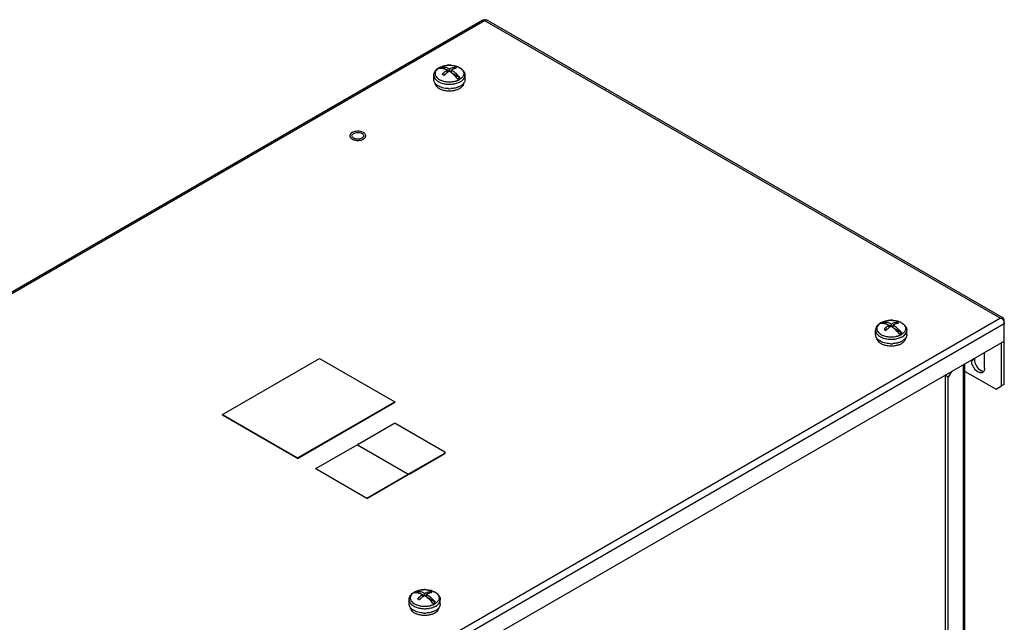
# Model space of a CAD drawing. Header units: millimetres. Extents: x 121 to 939, y 378 to 1102.
# Tile 19 of 19: x 544 to 923, y 870 to 1102. Entities that reach past the tile are written whole.
import ezdxf

# ---------------------------------------------------------------- set-up
doc = ezdxf.new("R2010")
doc.units = ezdxf.units.MM
doc.header["$LTSCALE"] = 96.263008
doc.layers.get('0').update_dxf_attribs({"linetype": 'CONTINUOUS'})

msp = doc.modelspace()

# ---------------------------------------------------------------- linework, layer by layer
at = {"color": 7, "linetype": 'Continuous'}
for p, q in [((122.07, 755.69), (722.34, 1102.25)), ((123.12, 755.68), (723.02, 1102.04)), ((722.34, 1102.25), (722.78, 1102.33)), ((723.02, 1102.04), (922, 987.16)), ((723.26, 1102.33), (723.71, 1102.25)), ((923.12, 987.13), (723.71, 1102.25)), ((707.94, 1083.14), (706.28, 1084.1)), ((708.67, 1081.95), (708.67, 1082.86)), ((709.26, 1082.38), (708.67, 1082.72)), ((709.52, 1082.36), (709.52, 1083.35)), ((710.22, 1082.63), (709.62, 1082.29)), ((710.22, 1081.86), (710.22, 1082.95)), ((711.5, 1084.02), (711.5, 1083.46)), ((703.45, 1079.18), (703.45, 1080.88)), ((707.87, 1081.27), (707.26, 1080.92)), ((713.47, 1079.95), (710.38, 1081.73)), ((715.45, 1079.18), (715.45, 1080.88)), ((922, 987.16), (322.1, 640.8)), ((323.16, 638.48), (923.49, 985.08)), ((878.35, 984.76), (876.69, 985.72)), ((879.09, 983.56), (879.09, 984.48)), ((879.67, 983.99), (879.09, 984.33)), ((879.93, 983.97), (879.93, 984.97)), ((880.63, 984.25), (880.04, 983.9)), ((880.63, 983.47), (880.63, 984.56)), ((881.91, 985.64), (881.91, 985.07)), ((922.67, 987.2), (922.6, 986.94)), ((923.12, 987.13), (922.67, 987.2)), ((923.49, 961.64), (923.49, 986.3)), ((873.86, 980.79), (873.86, 982.49)), ((878.28, 982.89), (877.68, 982.54)), ((883.88, 981.56), (880.8, 983.34)), ((885.86, 980.79), (885.86, 982.49)), ((323.16, 631.78), (923.49, 978.38)), ((922.43, 961.03), (922.43, 977.77)), ((915.85, 967.85), (915.85, 973.97)), ((621.88, 949.99), (659.36, 971.63)), ((659.36, 971.63), (688.35, 954.89)), ((907.65, 969.24), (907.65, 805.28)), ((908.18, 969.54), (908.18, 806.02)), ((911.96, 971.32), (910.9, 970.71)), ((910.9, 971.11), (910.9, 970.71)), ((911.96, 971.73), (911.96, 971.32)), ((900.79, 965.03), (901, 965.4)), ((900.79, 805), (900.79, 965.03)), ((901.85, 964.42), (900.79, 965.03)), ((903.12, 966.62), (901.85, 964.42)), ((908.18, 966.81), (920.31, 959.81)), ((901.85, 804.38), (901.85, 964.42)), ((920.31, 959.81), (922.43, 961.03)), ((923.49, 961.64), (922.43, 961.03)), ((650.87, 933.26), (688.35, 954.89)), ((650.87, 933.09), (688.35, 954.73)), ((688.35, 954.89), (688.35, 954.73)), ((621.88, 949.83), (621.88, 949.99)), ((621.88, 949.99), (650.87, 933.26)), ((650.87, 933.09), (621.88, 949.83)), ((674.22, 938.57), (688, 946.53)), ((688.71, 946.53), (707.66, 935.59)), ((657.95, 929.17), (673.86, 938.36)), ((673.86, 938.36), (693.51, 927.01)), ((674.07, 938.23), (674.07, 938.36)), ((674.22, 938.15), (674.22, 938.16)), ((674.22, 938.16), (693.17, 927.22)), ((693.87, 927.22), (707.66, 935.18)), ((693.87, 927.05), (707.66, 935.02)), ((707.66, 935.18), (707.66, 935.02)), ((707.81, 935.22), (707.81, 935.38)), ((650.87, 933.26), (650.87, 933.09)), ((657.95, 929.01), (657.95, 929.17)), ((657.95, 929.17), (677.6, 917.82)), ((677.6, 917.66), (657.95, 929.01)), ((677.6, 917.82), (693.51, 927.01)), ((677.6, 917.66), (693.51, 926.85)), ((693.17, 927.22), (693.17, 927.21)), ((693.51, 927.01), (693.51, 926.85)), ((693.87, 927.05), (693.87, 927.22)), ((677.6, 917.82), (677.6, 917.66)), ((698.39, 880.86), (696.73, 881.82)), ((701.96, 881.74), (701.96, 881.18)), ((693.9, 876.89), (693.9, 878.59)), ((698.32, 878.99), (697.72, 878.64)), ((699.13, 879.67), (699.13, 880.58)), ((699.72, 880.09), (699.13, 880.43)), ((699.98, 880.07), (699.98, 881.07)), ((700.68, 880.35), (700.08, 880)), ((700.68, 879.57), (700.68, 880.67)), ((703.92, 877.67), (700.84, 879.45)), ((705.9, 876.89), (705.9, 878.59))]:
    msp.add_line(p, q, dxfattribs=at)
for centre, radius, start, end in [((724.6, 1101.03), 1.87, 144.2305, 147.2978), ((708.1, 1079.35), 5.17, 119.9986, 120.7244), ((708.16, 1079.25), 5.28, 119.5194, 119.9993), ((709.44, 1075.36), 9.41, 91.4286, 97.2428), ((709.45, 1075.16), 9.6, 86.5218, 91.4622), ((709.81, 1077.06), 7.67, 72.849, 74.0488), ((710.74, 1083.86), 5.28, 299.5194, 299.9993), ((706.3, 1079.57), 2.95, 214.0802, 217.7434), ((707.58, 1080.91), 4.81, 232.407, 236.1891), ((707.8, 1079.64), 4.52, 234.0952, 236.4808), ((709.45, 1086.09), 10.38, 267.72, 272.7253), ((709.88, 1083.88), 8.12, 286.9574, 287.7273), ((710.65, 1083.7), 6.08, 296.2608, 299.4775), ((710.84, 1083.36), 5.7, 299.5194, 299.9993), ((712.64, 1079.53), 2.89, 324.4265, 325.9867), ((672.05, 1057.54), 1.02, 177.1679, 179.9992), ((673.32, 1058.71), 2.79, 237.93, 240.0107), ((673.42, 1058.88), 2.98, 240.0109, 242.7663), ((673.03, 1057.78), 1.25, 218.2246, 224.1084), ((673.57, 1059.16), 3.31, 242.759, 246.994), ((673.13, 1057.87), 1.39, 224.0709, 227.7097), ((674.16, 1059.63), 3.39, 281.2088, 283.1739), ((674.51, 1059.41), 3.57, 292.188, 293.355), ((675.35, 1057.64), 1.02, 325.8435, 329.4662), ((878.51, 980.96), 5.17, 119.9986, 120.7244), ((878.57, 980.87), 5.28, 119.5194, 119.9993), ((879.85, 976.97), 9.41, 91.4286, 97.2428), ((879.86, 976.78), 9.6, 86.5218, 91.4622), ((880.22, 978.67), 7.67, 72.849, 74.0488), ((921.45, 984.58), 2.63, 72.8046, 77.8588), ((920.44, 984.79), 3.09, 27.8801, 30.646), ((881.15, 985.47), 5.28, 299.5194, 299.9993), ((881.07, 985.31), 6.08, 296.2608, 299.4775), ((881.25, 984.98), 5.7, 299.5194, 299.9993), ((876.72, 981.19), 2.95, 214.0802, 217.7434), ((877.99, 982.53), 4.81, 232.407, 236.1891), ((878.21, 981.25), 4.52, 234.0952, 236.4808), ((879.86, 987.7), 10.38, 267.72, 272.7253), ((880.29, 985.5), 8.12, 286.9574, 287.7273), ((883.06, 981.15), 2.89, 324.4265, 325.9867), ((698.56, 877.07), 5.17, 119.9986, 120.7244), ((698.61, 876.97), 5.28, 119.5194, 119.9993), ((699.89, 873.07), 9.41, 91.4286, 97.2428), ((699.9, 872.88), 9.6, 86.5218, 91.4622), ((700.26, 874.77), 7.67, 72.849, 74.0488), ((696.76, 877.29), 2.95, 214.0802, 217.7434), ((698.03, 878.63), 4.81, 232.407, 236.1891), ((698.25, 877.35), 4.52, 234.0952, 236.4808), ((700.34, 881.6), 8.12, 286.9574, 287.7273), ((701.19, 881.57), 5.28, 299.5194, 299.9993), ((701.11, 881.41), 6.08, 296.2608, 299.4775), ((701.3, 881.08), 5.7, 299.5194, 299.9993), ((703.1, 877.25), 2.89, 324.4265, 325.9867), ((699.9, 883.8), 10.38, 267.72, 272.7253)]:
    msp.add_arc(centre, radius, start, end, dxfattribs=at)
for points, knots in [([(722.86, 1102.25), (722.85, 1102.27), (722.82, 1102.29), (722.8, 1102.31), (722.78, 1102.33)], [0, 0, 0, 0, 0.524274, 1, 1, 1, 1]), ([(703.45, 1080.88), (703.45, 1081.17), (703.55, 1081.77), (703.98, 1082.59), (704.63, 1083.28), (705.17, 1083.64), (705.45, 1083.81)], [0, 0, 0, 0, 0.23839, 0.480794, 0.732814, 1, 1, 1, 1]), ([(705.46, 1083.79), (705.18, 1083.63), (704.69, 1083.27), (704.21, 1082.69), (703.99, 1082.19), (703.9, 1081.82), (703.88, 1081.45), (703.96, 1080.95), (704.26, 1080.32), (704.89, 1079.67), (705.74, 1079.13), (706.4, 1078.86), (706.76, 1078.75)], [0, 0, 0, 0, 0.136347, 0.255948, 0.310825, 0.363516, 0.415246, 0.467358, 0.57729, 0.7014, 0.84263, 1, 1, 1, 1]), ([(705.83, 1083.87), (705.79, 1083.85), (705.65, 1083.77), (705.52, 1083.68), (705.43, 1083.61)], [0, 0, 0, 0, 0.255832, 1, 1, 1, 1]), ([(705.43, 1083.61), (705.95, 1083.67), (707.09, 1083.56), (708.14, 1083.14), (708.67, 1082.86)], [0, 0, 0, 0, 0.465659, 1, 1, 1, 1]), ([(705.45, 1083.81), (705.89, 1084.06), (706.88, 1084.46), (708.47, 1084.76), (710.12, 1084.79), (711.73, 1084.53), (712.97, 1084.09), (713.83, 1083.59), (714.37, 1083.16), (714.83, 1082.67), (715.18, 1082.11), (715.4, 1081.51), (715.45, 1081.09), (715.45, 1080.88)], [0, 0, 0, 0, 0.126649, 0.262427, 0.402085, 0.539041, 0.667631, 0.727936, 0.785569, 0.840952, 0.894719, 0.947558, 1, 1, 1, 1]), ([(705.56, 1083.85), (705.64, 1083.89), (705.97, 1084.07), (706.32, 1084.22), (706.6, 1084.31)], [0, 0, 0, 0, 0.240314, 1, 1, 1, 1]), ([(706.28, 1084.1), (706.24, 1084.08), (706.08, 1084.01), (705.94, 1083.93), (705.83, 1083.87)], [0, 0, 0, 0, 0.255162, 1, 1, 1, 1]), ([(706.28, 1084.1), (706.8, 1084.16), (707.94, 1084.05), (708.99, 1083.63), (709.52, 1083.35)], [0, 0, 0, 0, 0.465674, 1, 1, 1, 1]), ([(706.6, 1084.31), (706.67, 1084.33), (706.94, 1084.42), (707.23, 1084.5), (707.44, 1084.55)], [0, 0, 0, 0, 0.245123, 1, 1, 1, 1]), ([(708.67, 1082.86), (708.5, 1082.75), (707.8, 1082.27), (707.15, 1081.71), (706.69, 1081.25)], [0, 0, 0, 0, 0.239557, 1, 1, 1, 1]), ([(707.44, 1084.55), (707.51, 1084.56), (707.78, 1084.62), (708.05, 1084.66), (708.25, 1084.69)], [0, 0, 0, 0, 0.247146, 1, 1, 1, 1]), ([(709.52, 1083.35), (709.69, 1083.44), (710.32, 1083.73), (710.99, 1083.94), (711.5, 1084.02)], [0, 0, 0, 0, 0.265806, 1, 1, 1, 1]), ([(710.03, 1084.75), (710.11, 1084.74), (710.42, 1084.72), (710.74, 1084.68), (710.97, 1084.64)], [0, 0, 0, 0, 0.251956, 1, 1, 1, 1]), ([(712.2, 1083.62), (712.04, 1083.59), (711.35, 1083.45), (710.7, 1083.19), (710.22, 1082.95)], [0, 0, 0, 0, 0.235174, 1, 1, 1, 1]), ([(710.22, 1082.95), (710.82, 1082.57), (711.99, 1081.65), (712.99, 1080.55), (713.47, 1079.95)], [0, 0, 0, 0, 0.480206, 1, 1, 1, 1]), ([(710.97, 1084.64), (711.05, 1084.63), (711.37, 1084.57), (711.68, 1084.5), (711.91, 1084.43)], [0, 0, 0, 0, 0.254082, 1, 1, 1, 1]), ([(712.2, 1083.62), (712.14, 1083.66), (711.91, 1083.8), (711.68, 1083.93), (711.5, 1084.02)], [0, 0, 0, 0, 0.254944, 1, 1, 1, 1]), ([(712.07, 1084.38), (712.15, 1084.36), (712.46, 1084.26), (712.76, 1084.14), (712.98, 1084.03)], [0, 0, 0, 0, 0.257126, 1, 1, 1, 1]), ([(712.98, 1084.03), (713.02, 1084.01), (713.21, 1083.92), (713.39, 1083.82), (713.51, 1083.74)], [0, 0, 0, 0, 0.256033, 1, 1, 1, 1]), ([(713.51, 1083.74), (713.74, 1083.6), (714.16, 1083.29), (714.65, 1082.74), (714.95, 1082.13), (715.04, 1081.5), (714.91, 1080.86), (714.57, 1080.26), (714.05, 1079.72), (713.61, 1079.43), (713.38, 1079.29)], [0, 0, 0, 0, 0.142928, 0.271016, 0.386839, 0.495875, 0.605649, 0.723447, 0.854208, 1, 1, 1, 1]), ([(703.45, 1080.88), (703.45, 1080.67), (703.51, 1080.25), (703.8, 1079.65), (704.27, 1079.09), (704.66, 1078.78), (704.88, 1078.63)], [0, 0, 0, 0, 0.222219, 0.457345, 0.714955, 1, 1, 1, 1]), ([(703.86, 1077.92), (703.73, 1078.11), (703.52, 1078.51), (703.45, 1078.96), (703.45, 1079.18)], [0, 0, 0, 0, 0.515518, 1, 1, 1, 1]), ([(706.69, 1081.25), (706.75, 1081.22), (706.99, 1081.09), (707.22, 1080.95), (707.39, 1080.84)], [0, 0, 0, 0, 0.245075, 1, 1, 1, 1]), ([(706.76, 1078.75), (707.3, 1078.58), (708.44, 1078.35), (709.9, 1078.33), (710.92, 1078.45), (711.48, 1078.57), (711.82, 1078.65), (712.09, 1078.73), (712.25, 1078.79), (712.38, 1078.83), (712.47, 1078.86), (712.56, 1078.9), (712.66, 1078.94), (712.75, 1078.97), (712.86, 1079.03), (713.01, 1079.09), (713.17, 1079.18), (713.28, 1079.24), (713.34, 1079.27)], [0, 0, 0, 0, 0.251842, 0.51376, 0.643125, 0.706445, 0.768512, 0.798981, 0.829099, 0.843997, 0.858767, 0.873437, 0.888012, 0.902432, 0.916717, 0.94501, 0.972764, 1, 1, 1, 1]), ([(708.67, 1081.96), (708.56, 1081.88), (708.12, 1081.53), (707.7, 1081.15), (707.39, 1080.84)], [0, 0, 0, 0, 0.243758, 1, 1, 1, 1]), ([(709.37, 1082.46), (709.31, 1082.42), (709.07, 1082.26), (708.84, 1082.1), (708.67, 1081.96)], [0, 0, 0, 0, 0.24584, 1, 1, 1, 1]), ([(710.22, 1081.86), (710.15, 1081.92), (709.88, 1082.12), (709.59, 1082.32), (709.37, 1082.46)], [0, 0, 0, 0, 0.254978, 1, 1, 1, 1]), ([(712.62, 1079.46), (712.44, 1079.69), (711.71, 1080.56), (710.88, 1081.35), (710.22, 1081.86)], [0, 0, 0, 0, 0.25941, 1, 1, 1, 1]), ([(712.62, 1079.46), (712.66, 1079.48), (712.81, 1079.55), (712.96, 1079.63), (713.07, 1079.69)], [0, 0, 0, 0, 0.255162, 1, 1, 1, 1]), ([(713.07, 1079.69), (713.1, 1079.71), (713.24, 1079.79), (713.37, 1079.88), (713.47, 1079.95)], [0, 0, 0, 0, 0.255832, 1, 1, 1, 1]), ([(713.69, 1078.43), (713.95, 1078.58), (714.43, 1078.91), (715, 1079.51), (715.36, 1080.17), (715.45, 1080.65), (715.45, 1080.88)], [0, 0, 0, 0, 0.289809, 0.549048, 0.782229, 1, 1, 1, 1]), ([(715.45, 1079.18), (715.45, 1078.96), (715.37, 1078.51), (715.17, 1078.11), (715.04, 1077.92)], [0, 0, 0, 0, 0.48453, 1, 1, 1, 1]), ([(705.15, 1075.97), (704.98, 1076.09), (704.67, 1076.35), (704.3, 1076.79), (704.05, 1077.26), (703.97, 1077.6), (703.96, 1077.76)], [0, 0, 0, 0, 0.281104, 0.538489, 0.77586, 1, 1, 1, 1]), ([(704.64, 1077.1), (704.58, 1077.15), (704.33, 1077.35), (704.11, 1077.58), (703.97, 1077.76)], [0, 0, 0, 0, 0.26237, 1, 1, 1, 1]), ([(704.88, 1078.63), (704.93, 1078.59), (705.15, 1078.45), (705.38, 1078.33), (705.55, 1078.24)], [0, 0, 0, 0, 0.242626, 1, 1, 1, 1]), ([(709.03, 1075.72), (708.27, 1075.75), (707.14, 1075.92), (705.78, 1076.41), (705.17, 1076.73), (704.9, 1076.91)], [0, 0, 0, 0, 0.529586, 0.774812, 1, 1, 1, 1]), ([(707.82, 1074.92), (707.35, 1075), (706.48, 1075.23), (705.66, 1075.63), (705.3, 1075.86)], [0, 0, 0, 0, 0.526225, 1, 1, 1, 1]), ([(705.55, 1078.24), (705.63, 1078.21), (705.94, 1078.06), (706.26, 1077.94), (706.51, 1077.86)], [0, 0, 0, 0, 0.242619, 1, 1, 1, 1]), ([(706.51, 1077.86), (707.06, 1077.68), (708.24, 1077.43), (710.03, 1077.38), (711.76, 1077.63), (712.85, 1078), (713.35, 1078.24)], [0, 0, 0, 0, 0.249538, 0.509762, 0.764856, 1, 1, 1, 1]), ([(711.08, 1074.92), (710.55, 1074.82), (709.45, 1074.73), (708.36, 1074.82), (707.82, 1074.92)], [0, 0, 0, 0, 0.499954, 1, 1, 1, 1]), ([(712.25, 1076.11), (712.07, 1076.06), (711.31, 1075.86), (710.53, 1075.75), (709.94, 1075.72)], [0, 0, 0, 0, 0.24229, 1, 1, 1, 1]), ([(712.6, 1075.35), (712.48, 1075.3), (711.99, 1075.12), (711.48, 1074.99), (711.08, 1074.92)], [0, 0, 0, 0, 0.241003, 1, 1, 1, 1]), ([(713.69, 1076.73), (713.59, 1076.67), (713.16, 1076.44), (712.71, 1076.26), (712.35, 1076.15)], [0, 0, 0, 0, 0.238799, 1, 1, 1, 1]), ([(713.34, 1075.71), (713.28, 1075.67), (713.04, 1075.54), (712.79, 1075.43), (712.6, 1075.35)], [0, 0, 0, 0, 0.242469, 1, 1, 1, 1]), ([(714.02, 1076.19), (713.97, 1076.14), (713.75, 1075.97), (713.52, 1075.81), (713.34, 1075.71)], [0, 0, 0, 0, 0.240151, 1, 1, 1, 1]), ([(714.99, 1077.85), (714.92, 1077.75), (714.55, 1077.3), (714.07, 1076.95), (713.69, 1076.73)], [0, 0, 0, 0, 0.230037, 1, 1, 1, 1]), ([(714.94, 1077.87), (714.94, 1077.72), (714.89, 1077.41), (714.7, 1076.97), (714.41, 1076.55), (714.16, 1076.31), (714.02, 1076.19)], [0, 0, 0, 0, 0.228727, 0.467563, 0.723222, 1, 1, 1, 1]), ([(676.26, 1058.79), (676.03, 1058.92), (675.53, 1059.13), (674.7, 1059.29), (673.83, 1059.32), (672.98, 1059.21), (672.21, 1058.96), (671.68, 1058.65), (671.36, 1058.34), (671.18, 1058.1), (671.07, 1057.85), (671.04, 1057.68), (671.03, 1057.59)], [0, 0, 0, 0, 0.128086, 0.268956, 0.415495, 0.559569, 0.693476, 0.811483, 0.863913, 0.912183, 0.957107, 1, 1, 1, 1]), ([(671.03, 1057.54), (671.03, 1057.48), (671.04, 1057.35), (671.08, 1057.23), (671.1, 1057.17)], [0, 0, 0, 0, 0.494528, 1, 1, 1, 1]), ([(671.1, 1057.17), (671.13, 1057.08), (671.22, 1056.91), (671.34, 1056.76), (671.4, 1056.69)], [0, 0, 0, 0, 0.481372, 1, 1, 1, 1]), ([(671.4, 1056.69), (671.44, 1056.66), (671.57, 1056.53), (671.72, 1056.42), (671.84, 1056.34)], [0, 0, 0, 0, 0.237317, 1, 1, 1, 1]), ([(671.96, 1057.96), (672.05, 1058.11), (672.23, 1058.29), (672.44, 1058.42), (672.5, 1058.46)], [0, 0, 0, 0, 0.725806, 1, 1, 1, 1]), ([(672.9, 1056.44), (672.83, 1056.46), (672.58, 1056.56), (672.34, 1056.71), (672.19, 1056.84)], [0, 0, 0, 0, 0.270863, 1, 1, 1, 1]), ([(672.28, 1056.12), (672.49, 1056.03), (672.95, 1055.88), (673.67, 1055.77), (674.42, 1055.76), (674.92, 1055.83), (675.16, 1055.88)], [0, 0, 0, 0, 0.236507, 0.488619, 0.746609, 1, 1, 1, 1]), ([(672.5, 1058.46), (672.69, 1058.57), (673.58, 1058.91), (674.6, 1058.89), (675.28, 1058.64)], [0, 0, 0, 0, 0.23383, 1, 1, 1, 1]), ([(674.82, 1056.31), (674.34, 1056.21), (673.67, 1056.22), (673.05, 1056.38), (672.9, 1056.44)], [0, 0, 0, 0, 0.759178, 1, 1, 1, 1]), ([(675.16, 1055.88), (675.22, 1055.9), (675.46, 1055.95), (675.69, 1056.03), (675.86, 1056.1)], [0, 0, 0, 0, 0.257627, 1, 1, 1, 1]), ([(675.28, 1058.64), (675.35, 1058.62), (675.6, 1058.51), (675.84, 1058.37), (675.99, 1058.23)], [0, 0, 0, 0, 0.270863, 1, 1, 1, 1]), ([(675.92, 1056.12), (675.96, 1056.14), (676.1, 1056.21), (676.24, 1056.28), (676.34, 1056.34)], [0, 0, 0, 0, 0.258166, 1, 1, 1, 1]), ([(675.99, 1058.23), (676.05, 1058.19), (676.23, 1058), (676.34, 1057.73), (676.34, 1057.54)], [0, 0, 0, 0, 0.279154, 1, 1, 1, 1]), ([(676.78, 1058.38), (676.74, 1058.42), (676.58, 1058.58), (676.4, 1058.7), (676.26, 1058.79)], [0, 0, 0, 0, 0.235404, 1, 1, 1, 1]), ([(676.34, 1056.34), (676.36, 1056.35), (676.43, 1056.4), (676.49, 1056.44), (676.54, 1056.48)], [0, 0, 0, 0, 0.255166, 1, 1, 1, 1]), ([(676.54, 1056.48), (676.58, 1056.51), (676.74, 1056.64), (676.88, 1056.8), (676.96, 1056.92)], [0, 0, 0, 0, 0.266018, 1, 1, 1, 1]), ([(677.15, 1057.54), (677.15, 1057.61), (677.14, 1057.76), (677.04, 1058.06), (676.89, 1058.26), (676.78, 1058.38)], [0, 0, 0, 0, 0.23428, 0.475593, 1, 1, 1, 1]), ([(676.96, 1056.92), (677.02, 1057.01), (677.12, 1057.21), (677.15, 1057.43), (677.15, 1057.54)], [0, 0, 0, 0, 0.514443, 1, 1, 1, 1]), ([(873.86, 982.49), (873.86, 982.79), (873.96, 983.39), (874.39, 984.2), (875.04, 984.89), (875.58, 985.26), (875.87, 985.42)], [0, 0, 0, 0, 0.23839, 0.480794, 0.732814, 1, 1, 1, 1]), ([(875.88, 985.4), (875.6, 985.24), (875.1, 984.88), (874.63, 984.3), (874.4, 983.81), (874.31, 983.44), (874.3, 983.06), (874.37, 982.56), (874.68, 981.94), (875.3, 981.29), (876.15, 980.74), (876.81, 980.48), (877.17, 980.36)], [0, 0, 0, 0, 0.136347, 0.255948, 0.310825, 0.363516, 0.415246, 0.467358, 0.57729, 0.7014, 0.84263, 1, 1, 1, 1]), ([(876.24, 985.48), (876.2, 985.46), (876.07, 985.38), (875.94, 985.29), (875.84, 985.23)], [0, 0, 0, 0, 0.255832, 1, 1, 1, 1]), ([(875.84, 985.23), (876.36, 985.28), (877.5, 985.18), (878.55, 984.75), (879.09, 984.48)], [0, 0, 0, 0, 0.465659, 1, 1, 1, 1]), ([(875.87, 985.42), (876.31, 985.67), (877.29, 986.07), (878.88, 986.38), (880.54, 986.4), (882.15, 986.15), (883.39, 985.7), (884.24, 985.2), (884.79, 984.77), (885.24, 984.28), (885.59, 983.73), (885.81, 983.12), (885.86, 982.7), (885.86, 982.49)], [0, 0, 0, 0, 0.126649, 0.262427, 0.402085, 0.539041, 0.667631, 0.727936, 0.785569, 0.840952, 0.894719, 0.947558, 1, 1, 1, 1]), ([(875.97, 985.46), (876.05, 985.5), (876.39, 985.68), (876.74, 985.83), (877.01, 985.92)], [0, 0, 0, 0, 0.240314, 1, 1, 1, 1]), ([(876.69, 985.72), (876.65, 985.7), (876.5, 985.63), (876.35, 985.55), (876.24, 985.48)], [0, 0, 0, 0, 0.255162, 1, 1, 1, 1]), ([(876.69, 985.72), (877.21, 985.77), (878.35, 985.67), (879.4, 985.24), (879.93, 984.97)], [0, 0, 0, 0, 0.465674, 1, 1, 1, 1]), ([(877.01, 985.92), (877.08, 985.95), (877.36, 986.04), (877.64, 986.11), (877.86, 986.16)], [0, 0, 0, 0, 0.245123, 1, 1, 1, 1]), ([(879.09, 984.48), (878.91, 984.37), (878.21, 983.88), (877.57, 983.32), (877.11, 982.86)], [0, 0, 0, 0, 0.239557, 1, 1, 1, 1]), ([(877.86, 986.16), (877.92, 986.18), (878.19, 986.23), (878.46, 986.28), (878.66, 986.3)], [0, 0, 0, 0, 0.247146, 1, 1, 1, 1]), ([(879.79, 984.07), (879.73, 984.04), (879.49, 983.88), (879.26, 983.71), (879.08, 983.58)], [0, 0, 0, 0, 0.24584, 1, 1, 1, 1]), ([(880.64, 983.48), (880.57, 983.53), (880.29, 983.74), (880, 983.94), (879.79, 984.07)], [0, 0, 0, 0, 0.254978, 1, 1, 1, 1]), ([(879.93, 984.97), (880.1, 985.05), (880.73, 985.35), (881.41, 985.56), (881.91, 985.64)], [0, 0, 0, 0, 0.265806, 1, 1, 1, 1]), ([(880.44, 986.36), (880.52, 986.35), (880.84, 986.33), (881.15, 986.29), (881.38, 986.25)], [0, 0, 0, 0, 0.251956, 1, 1, 1, 1]), ([(882.61, 985.23), (882.45, 985.21), (881.77, 985.07), (881.11, 984.81), (880.63, 984.56)], [0, 0, 0, 0, 0.235174, 1, 1, 1, 1]), ([(880.63, 984.56), (881.23, 984.18), (882.4, 983.26), (883.4, 982.17), (883.88, 981.56)], [0, 0, 0, 0, 0.480206, 1, 1, 1, 1]), ([(881.38, 986.25), (881.46, 986.24), (881.78, 986.18), (882.09, 986.11), (882.33, 986.04)], [0, 0, 0, 0, 0.254082, 1, 1, 1, 1]), ([(882.61, 985.23), (882.56, 985.27), (882.33, 985.41), (882.09, 985.55), (881.91, 985.64)], [0, 0, 0, 0, 0.254944, 1, 1, 1, 1]), ([(882.48, 986), (882.56, 985.97), (882.87, 985.87), (883.17, 985.75), (883.39, 985.65)], [0, 0, 0, 0, 0.257126, 1, 1, 1, 1]), ([(883.39, 985.65), (883.44, 985.62), (883.62, 985.53), (883.8, 985.43), (883.93, 985.35)], [0, 0, 0, 0, 0.256033, 1, 1, 1, 1]), ([(883.93, 985.35), (884.16, 985.21), (884.57, 984.91), (885.06, 984.35), (885.36, 983.75), (885.45, 983.11), (885.32, 982.47), (884.98, 981.88), (884.46, 981.34), (884.03, 981.04), (883.79, 980.9)], [0, 0, 0, 0, 0.142928, 0.271016, 0.386839, 0.495875, 0.605649, 0.723447, 0.854208, 1, 1, 1, 1]), ([(923.49, 986.3), (923.49, 986.39), (923.47, 986.7), (923.3, 987.02), (923.12, 987.13)], [0, 0, 0, 0, 0.294916, 1, 1, 1, 1]), ([(873.86, 982.49), (873.86, 982.29), (873.93, 981.86), (874.22, 981.26), (874.68, 980.71), (875.08, 980.39), (875.29, 980.24)], [0, 0, 0, 0, 0.222219, 0.457345, 0.714955, 1, 1, 1, 1]), ([(874.27, 979.53), (874.14, 979.72), (873.94, 980.12), (873.86, 980.57), (873.86, 980.79)], [0, 0, 0, 0, 0.515518, 1, 1, 1, 1]), ([(875.29, 980.24), (875.35, 980.21), (875.56, 980.07), (875.79, 979.94), (875.96, 979.86)], [0, 0, 0, 0, 0.242626, 1, 1, 1, 1]), ([(877.11, 982.86), (877.16, 982.83), (877.4, 982.71), (877.63, 982.57), (877.81, 982.46)], [0, 0, 0, 0, 0.245075, 1, 1, 1, 1]), ([(877.17, 980.36), (877.71, 980.19), (878.86, 979.96), (880.31, 979.94), (881.33, 980.07), (881.9, 980.18), (882.24, 980.27), (882.5, 980.35), (882.66, 980.4), (882.79, 980.44), (882.88, 980.48), (882.98, 980.51), (883.07, 980.55), (883.16, 980.59), (883.27, 980.64), (883.42, 980.7), (883.59, 980.79), (883.7, 980.85), (883.75, 980.88)], [0, 0, 0, 0, 0.251842, 0.51376, 0.643125, 0.706445, 0.768512, 0.798981, 0.829099, 0.843997, 0.858767, 0.873437, 0.888012, 0.902432, 0.916717, 0.94501, 0.972764, 1, 1, 1, 1]), ([(879.08, 983.58), (878.97, 983.49), (878.53, 983.14), (878.11, 982.76), (877.81, 982.46)], [0, 0, 0, 0, 0.243758, 1, 1, 1, 1]), ([(883.03, 981.07), (882.85, 981.3), (882.12, 982.17), (881.3, 982.96), (880.64, 983.48)], [0, 0, 0, 0, 0.25941, 1, 1, 1, 1]), ([(883.03, 981.07), (883.07, 981.09), (883.22, 981.16), (883.37, 981.24), (883.48, 981.3)], [0, 0, 0, 0, 0.255162, 1, 1, 1, 1]), ([(883.48, 981.3), (883.52, 981.32), (883.65, 981.41), (883.78, 981.49), (883.88, 981.56)], [0, 0, 0, 0, 0.255832, 1, 1, 1, 1]), ([(884.1, 980.04), (884.37, 980.19), (884.84, 980.52), (885.41, 981.12), (885.78, 981.79), (885.86, 982.26), (885.86, 982.49)], [0, 0, 0, 0, 0.289809, 0.549048, 0.782229, 1, 1, 1, 1]), ([(885.86, 980.79), (885.86, 980.57), (885.79, 980.13), (885.58, 979.72), (885.45, 979.53)], [0, 0, 0, 0, 0.48453, 1, 1, 1, 1]), ([(875.56, 977.59), (875.39, 977.71), (875.09, 977.96), (874.72, 978.41), (874.47, 978.88), (874.39, 979.21), (874.37, 979.38)], [0, 0, 0, 0, 0.281104, 0.538489, 0.77586, 1, 1, 1, 1]), ([(875.06, 978.71), (874.99, 978.76), (874.75, 978.96), (874.52, 979.19), (874.38, 979.38)], [0, 0, 0, 0, 0.26237, 1, 1, 1, 1]), ([(879.45, 977.33), (878.68, 977.36), (877.56, 977.53), (876.19, 978.02), (875.59, 978.35), (875.31, 978.53)], [0, 0, 0, 0, 0.529586, 0.774812, 1, 1, 1, 1]), ([(878.23, 976.53), (877.77, 976.62), (876.89, 976.85), (876.07, 977.24), (875.71, 977.48)], [0, 0, 0, 0, 0.526225, 1, 1, 1, 1]), ([(875.96, 979.86), (876.04, 979.82), (876.35, 979.67), (876.68, 979.55), (876.92, 979.47)], [0, 0, 0, 0, 0.242619, 1, 1, 1, 1]), ([(876.92, 979.47), (877.48, 979.29), (878.65, 979.05), (880.44, 978.99), (882.18, 979.24), (883.27, 979.62), (883.76, 979.86)], [0, 0, 0, 0, 0.249538, 0.509762, 0.764856, 1, 1, 1, 1]), ([(881.5, 976.53), (880.96, 976.44), (879.87, 976.34), (878.77, 976.44), (878.23, 976.53)], [0, 0, 0, 0, 0.499954, 1, 1, 1, 1]), ([(882.66, 977.73), (882.48, 977.67), (881.73, 977.47), (880.95, 977.37), (880.35, 977.34)], [0, 0, 0, 0, 0.24229, 1, 1, 1, 1]), ([(883.01, 976.96), (882.9, 976.92), (882.4, 976.73), (881.89, 976.6), (881.5, 976.53)], [0, 0, 0, 0, 0.241003, 1, 1, 1, 1]), ([(884.1, 978.34), (884, 978.28), (883.57, 978.05), (883.12, 977.87), (882.77, 977.76)], [0, 0, 0, 0, 0.238799, 1, 1, 1, 1]), ([(883.75, 977.32), (883.69, 977.29), (883.45, 977.15), (883.21, 977.04), (883.01, 976.96)], [0, 0, 0, 0, 0.242469, 1, 1, 1, 1]), ([(884.43, 977.8), (884.38, 977.76), (884.17, 977.58), (883.93, 977.43), (883.75, 977.32)], [0, 0, 0, 0, 0.240151, 1, 1, 1, 1]), ([(885.41, 979.47), (885.33, 979.36), (884.96, 978.91), (884.49, 978.56), (884.1, 978.34)], [0, 0, 0, 0, 0.230037, 1, 1, 1, 1]), ([(885.36, 979.48), (885.35, 979.33), (885.3, 979.02), (885.11, 978.58), (884.82, 978.17), (884.57, 977.92), (884.43, 977.8)], [0, 0, 0, 0, 0.228727, 0.467563, 0.723222, 1, 1, 1, 1]), ([(915.13, 966.25), (914.76, 966.03), (913.62, 966.1), (912.56, 966.98), (911.78, 967.96), (911.16, 969.11), (910.9, 970.08), (910.9, 970.71)], [0, 0, 0, 0, 0.183393, 0.434735, 0.580325, 0.72869, 1, 1, 1, 1]), ([(911.96, 971.32), (911.96, 970.47), (912.54, 968.8), (913.7, 967.46), (914.43, 967.04)], [0, 0, 0, 0, 0.499767, 1, 1, 1, 1]), ([(914.43, 967.04), (914.52, 966.98), (914.86, 966.81), (915.24, 966.7), (915.52, 966.69)], [0, 0, 0, 0, 0.275554, 1, 1, 1, 1]), ([(688.71, 946.53), (688.66, 946.56), (688.54, 946.6), (688.36, 946.62), (688.17, 946.6), (688.05, 946.56), (688, 946.53)], [0, 0, 0, 0, 0.237241, 0.5, 0.76276, 1, 1, 1, 1]), ([(674.22, 938.57), (674.17, 938.54), (674.1, 938.49), (674.07, 938.4), (674.07, 938.36)], [0, 0, 0, 0, 0.550792, 1, 1, 1, 1]), ([(674.07, 938.36), (674.07, 938.35), (674.07, 938.31), (674.09, 938.27), (674.11, 938.25)], [0, 0, 0, 0, 0.240241, 1, 1, 1, 1]), ([(674.11, 938.25), (674.12, 938.24), (674.15, 938.2), (674.19, 938.18), (674.22, 938.16)], [0, 0, 0, 0, 0.230672, 1, 1, 1, 1]), ([(707.81, 935.38), (707.81, 935.42), (707.77, 935.51), (707.7, 935.56), (707.66, 935.59)], [0, 0, 0, 0, 0.449208, 1, 1, 1, 1]), ([(707.66, 935.18), (707.67, 935.18), (707.71, 935.21), (707.75, 935.24), (707.77, 935.27)], [0, 0, 0, 0, 0.270558, 1, 1, 1, 1]), ([(707.81, 935.22), (707.81, 935.18), (707.77, 935.09), (707.7, 935.04), (707.66, 935.02)], [0, 0, 0, 0, 0.449208, 1, 1, 1, 1]), ([(707.77, 935.27), (707.77, 935.28), (707.8, 935.31), (707.81, 935.35), (707.81, 935.38)], [0, 0, 0, 0, 0.266966, 1, 1, 1, 1]), ([(693.17, 927.22), (693.22, 927.19), (693.33, 927.15), (693.52, 927.13), (693.71, 927.15), (693.82, 927.19), (693.87, 927.22)], [0, 0, 0, 0, 0.237241, 0.5, 0.76276, 1, 1, 1, 1]), ([(693.87, 927.05), (693.85, 927.04), (693.74, 926.99), (693.61, 926.97), (693.51, 926.97)], [0, 0, 0, 0, 0.229031, 1, 1, 1, 1]), ([(693.9, 878.59), (693.9, 878.89), (694, 879.49), (694.43, 880.3), (695.09, 881), (695.62, 881.36), (695.91, 881.52)], [0, 0, 0, 0, 0.23839, 0.480794, 0.732814, 1, 1, 1, 1]), ([(695.92, 881.51), (695.64, 881.34), (695.14, 880.98), (694.67, 880.4), (694.44, 879.91), (694.35, 879.54), (694.34, 879.17), (694.42, 878.66), (694.72, 878.04), (695.35, 877.39), (696.2, 876.85), (696.86, 876.58), (697.21, 876.47)], [0, 0, 0, 0, 0.136347, 0.255948, 0.310825, 0.363516, 0.415246, 0.467358, 0.57729, 0.7014, 0.84263, 1, 1, 1, 1]), ([(696.28, 881.59), (696.25, 881.57), (696.11, 881.49), (695.98, 881.4), (695.88, 881.33)], [0, 0, 0, 0, 0.255832, 1, 1, 1, 1]), ([(695.88, 881.33), (696.4, 881.38), (697.54, 881.28), (698.6, 880.86), (699.13, 880.58)], [0, 0, 0, 0, 0.465659, 1, 1, 1, 1]), ([(695.91, 881.52), (696.35, 881.77), (697.33, 882.17), (698.92, 882.48), (700.58, 882.5), (702.19, 882.25), (703.43, 881.8), (704.28, 881.3), (704.83, 880.87), (705.28, 880.38), (705.63, 879.83), (705.85, 879.23), (705.9, 878.8), (705.9, 878.59)], [0, 0, 0, 0, 0.126649, 0.262427, 0.402085, 0.539041, 0.667631, 0.727936, 0.785569, 0.840952, 0.894719, 0.947558, 1, 1, 1, 1]), ([(696.01, 881.56), (696.09, 881.61), (696.43, 881.79), (696.78, 881.93), (697.05, 882.03)], [0, 0, 0, 0, 0.240314, 1, 1, 1, 1]), ([(696.73, 881.82), (696.69, 881.8), (696.54, 881.73), (696.39, 881.65), (696.28, 881.59)], [0, 0, 0, 0, 0.255162, 1, 1, 1, 1]), ([(696.73, 881.82), (697.25, 881.87), (698.39, 881.77), (699.44, 881.35), (699.98, 881.07)], [0, 0, 0, 0, 0.465674, 1, 1, 1, 1]), ([(697.05, 882.03), (697.12, 882.05), (697.4, 882.14), (697.68, 882.22), (697.9, 882.26)], [0, 0, 0, 0, 0.245123, 1, 1, 1, 1]), ([(697.9, 882.26), (697.97, 882.28), (698.23, 882.33), (698.5, 882.38), (698.71, 882.4)], [0, 0, 0, 0, 0.247146, 1, 1, 1, 1]), ([(699.98, 881.07), (700.14, 881.15), (700.77, 881.45), (701.45, 881.66), (701.96, 881.74)], [0, 0, 0, 0, 0.265806, 1, 1, 1, 1]), ([(700.48, 882.46), (700.56, 882.46), (700.88, 882.43), (701.19, 882.39), (701.43, 882.36)], [0, 0, 0, 0, 0.251956, 1, 1, 1, 1]), ([(702.66, 881.34), (702.49, 881.31), (701.81, 881.17), (701.15, 880.91), (700.68, 880.67)], [0, 0, 0, 0, 0.235174, 1, 1, 1, 1]), ([(701.43, 882.36), (701.51, 882.34), (701.82, 882.29), (702.14, 882.21), (702.37, 882.15)], [0, 0, 0, 0, 0.254082, 1, 1, 1, 1]), ([(702.66, 881.34), (702.6, 881.37), (702.37, 881.52), (702.13, 881.65), (701.96, 881.74)], [0, 0, 0, 0, 0.254944, 1, 1, 1, 1]), ([(702.52, 882.1), (702.6, 882.08), (702.91, 881.97), (703.21, 881.85), (703.43, 881.75)], [0, 0, 0, 0, 0.257126, 1, 1, 1, 1]), ([(703.43, 881.75), (703.48, 881.73), (703.66, 881.64), (703.84, 881.54), (703.97, 881.46)], [0, 0, 0, 0, 0.256033, 1, 1, 1, 1]), ([(703.97, 881.46), (704.2, 881.31), (704.61, 881.01), (705.1, 880.46), (705.4, 879.85), (705.49, 879.21), (705.36, 878.58), (705.02, 877.98), (704.5, 877.44), (704.07, 877.14), (703.83, 877)], [0, 0, 0, 0, 0.142928, 0.271016, 0.386839, 0.495875, 0.605649, 0.723447, 0.854208, 1, 1, 1, 1]), ([(693.9, 878.59), (693.9, 878.39), (693.97, 877.96), (694.26, 877.36), (694.72, 876.81), (695.12, 876.49), (695.34, 876.35)], [0, 0, 0, 0, 0.222219, 0.457345, 0.714955, 1, 1, 1, 1]), ([(699.13, 880.58), (698.96, 880.47), (698.25, 879.98), (697.61, 879.42), (697.15, 878.96)], [0, 0, 0, 0, 0.239557, 1, 1, 1, 1]), ([(697.15, 878.96), (697.21, 878.93), (697.44, 878.81), (697.68, 878.67), (697.85, 878.56)], [0, 0, 0, 0, 0.245075, 1, 1, 1, 1]), ([(699.13, 879.68), (699.02, 879.6), (698.57, 879.24), (698.15, 878.86), (697.85, 878.56)], [0, 0, 0, 0, 0.243758, 1, 1, 1, 1]), ([(699.83, 880.18), (699.77, 880.14), (699.53, 879.98), (699.3, 879.81), (699.13, 879.68)], [0, 0, 0, 0, 0.24584, 1, 1, 1, 1]), ([(700.68, 879.58), (700.61, 879.63), (700.33, 879.84), (700.05, 880.04), (699.83, 880.18)], [0, 0, 0, 0, 0.254978, 1, 1, 1, 1]), ([(700.68, 880.67), (701.28, 880.29), (702.44, 879.36), (703.44, 878.27), (703.92, 877.67)], [0, 0, 0, 0, 0.480206, 1, 1, 1, 1]), ([(703.07, 877.18), (702.89, 877.41), (702.16, 878.27), (701.34, 879.06), (700.68, 879.58)], [0, 0, 0, 0, 0.25941, 1, 1, 1, 1]), ([(703.07, 877.18), (703.11, 877.19), (703.26, 877.27), (703.41, 877.34), (703.52, 877.41)], [0, 0, 0, 0, 0.255162, 1, 1, 1, 1]), ([(703.52, 877.41), (703.56, 877.43), (703.69, 877.51), (703.83, 877.6), (703.92, 877.67)], [0, 0, 0, 0, 0.255832, 1, 1, 1, 1]), ([(704.15, 876.14), (704.41, 876.3), (704.89, 876.62), (705.46, 877.22), (705.82, 877.89), (705.9, 878.36), (705.9, 878.59)], [0, 0, 0, 0, 0.289809, 0.549048, 0.782229, 1, 1, 1, 1]), ([(694.31, 875.63), (694.18, 875.82), (693.98, 876.23), (693.9, 876.68), (693.9, 876.89)], [0, 0, 0, 0, 0.515518, 1, 1, 1, 1]), ([(695.6, 873.69), (695.43, 873.81), (695.13, 874.07), (694.76, 874.51), (694.51, 874.98), (694.43, 875.32), (694.41, 875.48)], [0, 0, 0, 0, 0.281104, 0.538489, 0.77586, 1, 1, 1, 1]), ([(695.1, 874.82), (695.03, 874.87), (694.79, 875.07), (694.57, 875.29), (694.42, 875.48)], [0, 0, 0, 0, 0.26237, 1, 1, 1, 1]), ([(695.34, 876.35), (695.39, 876.31), (695.6, 876.17), (695.83, 876.04), (696.01, 875.96)], [0, 0, 0, 0, 0.242626, 1, 1, 1, 1]), ([(699.49, 873.44), (698.72, 873.47), (697.6, 873.63), (696.23, 874.12), (695.63, 874.45), (695.36, 874.63)], [0, 0, 0, 0, 0.529586, 0.774812, 1, 1, 1, 1]), ([(696.01, 875.96), (696.08, 875.92), (696.39, 875.77), (696.72, 875.65), (696.97, 875.57)], [0, 0, 0, 0, 0.242619, 1, 1, 1, 1]), ([(696.97, 875.57), (697.52, 875.39), (698.69, 875.15), (700.48, 875.09), (702.22, 875.34), (703.31, 875.72), (703.8, 875.96)], [0, 0, 0, 0, 0.249538, 0.509762, 0.764856, 1, 1, 1, 1]), ([(697.21, 876.47), (697.75, 876.29), (698.9, 876.06), (700.36, 876.04), (701.37, 876.17), (701.94, 876.28), (702.28, 876.37), (702.54, 876.45), (702.7, 876.5), (702.83, 876.55), (702.93, 876.58), (703.02, 876.62), (703.11, 876.65), (703.2, 876.69), (703.32, 876.74), (703.46, 876.81), (703.63, 876.89), (703.74, 876.95), (703.79, 876.98)], [0, 0, 0, 0, 0.251842, 0.51376, 0.643125, 0.706445, 0.768512, 0.798981, 0.829099, 0.843997, 0.858767, 0.873437, 0.888012, 0.902432, 0.916717, 0.94501, 0.972764, 1, 1, 1, 1]), ([(702.7, 873.83), (702.52, 873.77), (701.77, 873.57), (700.99, 873.47), (700.4, 873.44)], [0, 0, 0, 0, 0.24229, 1, 1, 1, 1]), ([(704.15, 874.44), (704.04, 874.38), (703.62, 874.15), (703.16, 873.97), (702.81, 873.86)], [0, 0, 0, 0, 0.238799, 1, 1, 1, 1]), ([(704.47, 873.9), (704.42, 873.86), (704.21, 873.68), (703.97, 873.53), (703.79, 873.42)], [0, 0, 0, 0, 0.240151, 1, 1, 1, 1]), ([(705.45, 875.57), (705.37, 875.46), (705, 875.02), (704.53, 874.66), (704.15, 874.44)], [0, 0, 0, 0, 0.230037, 1, 1, 1, 1]), ([(705.4, 875.58), (705.39, 875.43), (705.34, 875.13), (705.15, 874.69), (704.86, 874.27), (704.61, 874.02), (704.47, 873.9)], [0, 0, 0, 0, 0.228727, 0.467563, 0.723222, 1, 1, 1, 1]), ([(705.9, 876.89), (705.9, 876.68), (705.83, 876.23), (705.62, 875.82), (705.49, 875.63)], [0, 0, 0, 0, 0.48453, 1, 1, 1, 1]), ([(698.27, 872.63), (697.81, 872.72), (696.93, 872.95), (696.11, 873.34), (695.76, 873.58)], [0, 0, 0, 0, 0.526225, 1, 1, 1, 1]), ([(701.54, 872.64), (701, 872.54), (699.91, 872.44), (698.81, 872.54), (698.27, 872.63)], [0, 0, 0, 0, 0.499954, 1, 1, 1, 1]), ([(703.06, 873.07), (702.94, 873.02), (702.44, 872.83), (701.93, 872.71), (701.54, 872.64)], [0, 0, 0, 0, 0.241003, 1, 1, 1, 1]), ([(703.79, 873.42), (703.73, 873.39), (703.5, 873.26), (703.25, 873.14), (703.06, 873.07)], [0, 0, 0, 0, 0.242469, 1, 1, 1, 1])]:
    msp.add_open_spline(points, degree=3, knots=knots, dxfattribs=at)
for points in [[(723.02, 1102.04), (722.97, 1102.11), (722.92, 1102.19), (722.86, 1102.25)], [(723.26, 1102.33), (723.19, 1102.27), (723.13, 1102.19), (723.08, 1102.12)], [(671.84, 1057.54), (671.84, 1057.68), (671.89, 1057.83), (671.96, 1057.96)], [(672.04, 1057), (671.93, 1057.15), (671.84, 1057.35), (671.84, 1057.54)], [(675.68, 1056.62), (675.45, 1056.49), (675.19, 1056.4), (674.93, 1056.33)], [(675.93, 1056.79), (675.85, 1056.73), (675.77, 1056.67), (675.68, 1056.62)], [(676.08, 1056.93), (676.03, 1056.88), (675.98, 1056.83), (675.93, 1056.79)], [(676.19, 1057.07), (676.15, 1057.02), (676.12, 1056.97), (676.08, 1056.93)], [(676.34, 1057.54), (676.34, 1057.39), (676.3, 1057.25), (676.22, 1057.12)], [(922, 987.16), (922.22, 987.21), (922.45, 987.22), (922.67, 987.2)], [(922.67, 986.92), (922.53, 986.99), (922.38, 987.05), (922.23, 987.1)], [(922.67, 986.92), (922.83, 986.76), (922.98, 986.56), (923.1, 986.36)], [(923.17, 986.23), (923.26, 986.06), (923.33, 985.89), (923.39, 985.71)], [(923.39, 985.71), (923.45, 985.51), (923.49, 985.29), (923.49, 985.08)], [(915.6, 966.75), (915.49, 966.54), (915.33, 966.36), (915.13, 966.25)], [(915.71, 966.98), (915.68, 966.9), (915.65, 966.82), (915.6, 966.75)], [(915.85, 967.85), (915.85, 967.56), (915.81, 967.26), (915.71, 966.98)]]:
    msp.add_open_spline(points, degree=3, dxfattribs=at)

doc.saveas('drawing.dxf')
